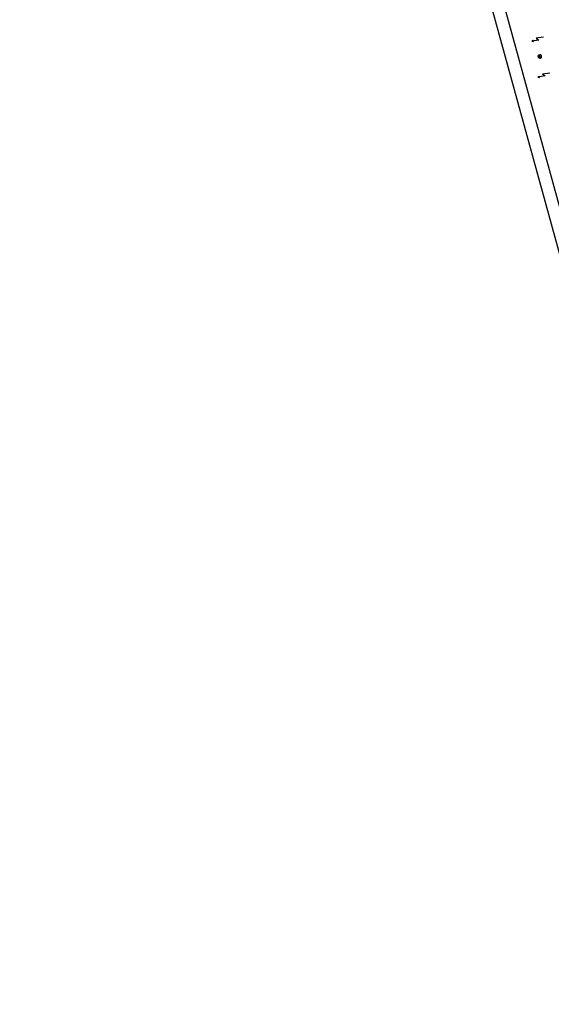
# Model space of a CAD drawing. Extents: x 447258 to 447844, y 441190 to 442763.
# Tile 1 of 123: x 447258 to 447472, y 441190 to 441587. Entities that reach past the tile are written whole.
import ezdxf

# ---------------------------------------------------------------- set-up
doc = ezdxf.new("R2010")
doc.units = 0
doc.header["$LTSCALE"] = 2
doc.header["$MEASUREMENT"] = 0
doc.linetypes.add('AUSGEZOGEN', pattern=[0])
doc.layers.get('0').update_dxf_attribs({"linetype": 'AUSGEZOGEN'})
for name, color, linetype in [('DB-Bemassung', 15, 'CONTINUOUS'), ('DB-Bestand', 8, 'CONTINUOUS'), ('FBRTOP', 250, 'AUSGEZOGEN'), ('PFEILTOP', 200, 'AUSGEZOGEN'), ('Planeinteilung', 250, 'CONTINUOUS'), ('RAHMEN', 7, 'AUSGEZOGEN')]:
    doc.layers.add(name, color=color, linetype=linetype)

# ---------------------------------------------------------------- blocks, each defined once
blk = doc.blocks.new('PRIM_A60_27')
at = {"layer": 'DB-Bestand', "color": 253, "linetype": 'Continuous'}
blk.add_lwpolyline([(473.98, 231.73, 1), (472.58, 231.67, 1), (473.98, 231.73), (472.58, 231.67)], format="xyb", dxfattribs=at)
for points in [[(473.98, 231.7), (472.58, 231.64)], [(472.59, 231.62), (473.98, 231.67)], [(473.98, 231.65), (472.59, 231.59)], [(472.6, 231.56), (473.98, 231.62)], [(473.97, 231.59), (472.6, 231.53)], [(472.61, 231.5), (473.97, 231.56)], [(473.96, 231.53), (472.62, 231.48)], [(472.63, 231.45), (473.95, 231.51)], [(473.94, 231.48), (472.64, 231.42)], [(472.65, 231.39), (473.93, 231.45)], [(473.92, 231.42), (472.67, 231.37)], [(472.68, 231.34), (473.91, 231.39)], [(473.89, 231.36), (472.7, 231.31)], [(472.72, 231.28), (473.88, 231.33)], [(473.86, 231.31), (472.74, 231.26)], [(472.77, 231.23), (473.84, 231.28)], [(473.81, 231.25), (472.79, 231.2)], [(472.82, 231.18), (473.79, 231.22)], [(473.76, 231.19), (472.85, 231.15)], [(472.89, 231.12), (473.72, 231.16)], [(473.68, 231.13), (472.93, 231.1)], [(472.98, 231.07), (473.64, 231.1)], [(473.58, 231.07), (473.04, 231.05)], [(473.12, 231.02), (473.5, 231.04)]]:
    blk.add_lwpolyline(points, dxfattribs=at)
blk = doc.blocks.new('PRIM_A73_254')
at = {"layer": 'DB-Bestand', "color": 253, "linetype": 'Continuous'}
for points in [[(465.86, 232.48), (465.56, 229.51), (466.53, 230.37), (466.22, 227.41), (466.54, 228.04), (466.08, 228.08), (466.22, 227.41)], [(466.51, 227.98), (466.09, 228.03), (466.1, 227.98), (466.48, 227.94), (466.45, 227.86), (466.12, 227.89), (466.13, 227.82), (466.41, 227.79), (466.38, 227.73), (466.15, 227.75), (466.17, 227.67), (466.35, 227.66), (466.31, 227.58), (466.19, 227.6), (466.2, 227.51), (466.28, 227.5)]]:
    blk.add_lwpolyline(points, dxfattribs=at)
blk = doc.blocks.new('PRIM_A73_255')
at = {"layer": 'DB-Bestand', "color": 253, "linetype": 'Continuous'}
blk.add_lwpolyline([(480.48, 231.01), (480.18, 228.04), (481.14, 228.9), (480.84, 225.94), (481.15, 226.57), (480.69, 226.61), (480.84, 225.94)], dxfattribs=at)
blk = doc.blocks.new('1135297')
blk.add_line((0, 0), (1135, 0))
at = {"layer": 'RAHMEN'}
blk.add_line((25, 5), (950, 5), dxfattribs=at)

msp = doc.modelspace()

# ---------------------------------------------------------------- hatches: boundary and pattern name
at = {"layer": 'PFEILTOP'}
h = msp.add_hatch(dxfattribs=at)
h.set_pattern_fill('_USER', color=256, scale=1.5, angle=45, style=0, pattern_type=0)
h.set_pattern_definition([(329.237, (447424.7137, 441994.7568), (0.7672323, 1.2889355), [])])
edge = h.paths.add_edge_path()
edge.add_line((447554.69, 441513.77), (447547.5, 441545.1))
edge.add_line((447547.5, 441545.1), (447537.11, 441587.41))
edge.add_line((447537.11, 441587.41), (447530.25, 441607.81))
edge.add_line((447530.25, 441607.81), (447521.93, 441632.16))
edge.add_line((447521.93, 441632.16), (447521.17, 441637))
edge.add_line((447521.17, 441637), (447519.61, 441643.37))
edge.add_line((447519.61, 441643.37), (447515.34, 441649.1))
edge.add_line((447515.34, 441649.1), (447507.52, 441678.18))
edge.add_line((447507.52, 441678.18), (447498.58, 441711.54))
edge.add_line((447498.58, 441711.54), (447488.29, 441750.32))
edge.add_line((447488.29, 441750.32), (447482.13, 441773.3))
edge.add_line((447482.13, 441773.3), (447471.27, 441814.43))
edge.add_line((447471.27, 441814.43), (447463.34, 441844.98))
edge.add_line((447463.34, 441844.98), (447457.86, 441865.94))
edge.add_line((447457.86, 441865.94), (447449.55, 441897.97))
edge.add_line((447449.55, 441897.97), (447433.17, 441961.45))
edge.add_line((447433.17, 441961.45), (447421.15, 442008.82))
edge.add_line((447421.15, 442008.82), (447419.89, 442013.79))
edge.add_line((447553.91, 441513.59), (447546.73, 441544.92))
edge.add_line((447546.73, 441544.92), (447536.34, 441587.19))
edge.add_line((447536.34, 441587.19), (447529.5, 441607.55))
edge.add_line((447529.5, 441607.55), (447521.16, 441631.97))
edge.add_line((447521.16, 441631.97), (447520.39, 441636.84))
edge.add_line((447520.39, 441636.84), (447518.87, 441643.02))
edge.add_line((447518.87, 441643.02), (447514.6, 441648.74))
edge.add_line((447514.6, 441648.74), (447506.74, 441677.98))
edge.add_line((447506.74, 441677.98), (447497.81, 441711.33))
edge.add_line((447497.81, 441711.33), (447487.52, 441750.11))
edge.add_line((447487.52, 441750.11), (447481.36, 441773.1))
edge.add_line((447481.36, 441773.1), (447470.49, 441814.23))
edge.add_line((447470.49, 441814.23), (447462.56, 441844.78))
edge.add_line((447462.56, 441844.78), (447457.08, 441865.74))
edge.add_line((447457.08, 441865.74), (447448.78, 441897.77))
edge.add_line((447448.78, 441897.77), (447432.39, 441961.25))
edge.add_line((447432.39, 441961.25), (447420.37, 442008.62))
edge.add_line((447420.37, 442008.62), (447419.07, 442013.78))

# ---------------------------------------------------------------- linework, layer by layer
at = {"layer": 'FBRTOP'}
msp.add_lwpolyline([(447621.84, 441538.2, 0.000001), (447626.14, 441528.44, 0.000001), (447630.88, 441517.67)], format="xyb", dxfattribs=at)

# ---------------------------------------------------------------- block references
at = {"layer": 'DB-Bemassung', "linetype": 'Continuous', "rotation": 285.306219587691}
for name, p in [('PRIM_A73_254', (447121.23, 441967.71)), ('PRIM_A60_27', (447118.54, 441967.26)), ('PRIM_A73_255', (447121.23, 441967.71))]:
    msp.add_blockref(name, p, dxfattribs=at)
at = {"layer": 'Planeinteilung', "linetype": 'Continuous', "rotation": 285.3280982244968}
msp.add_blockref('1135297', (447257.6, 442284.75), dxfattribs=at)

doc.saveas('drawing.dxf')
